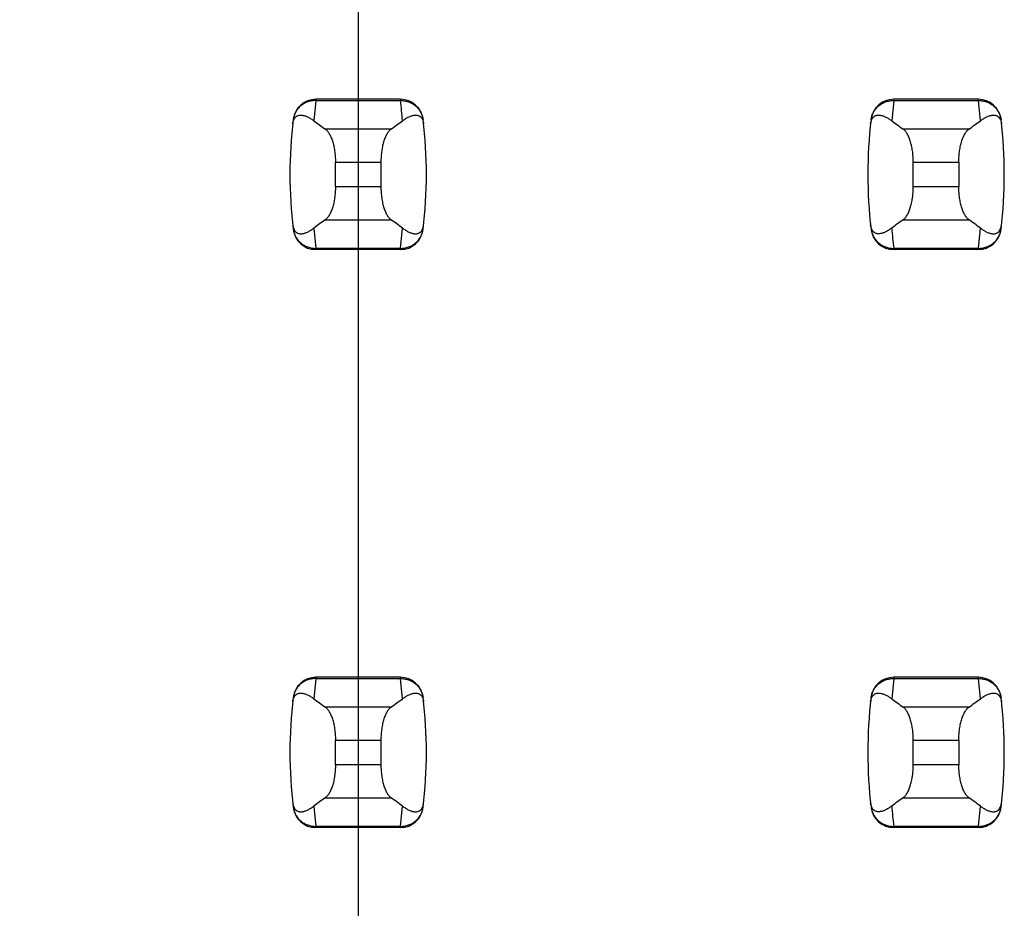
# Model space of a CAD drawing. Header units: inches. Extents: x 0.2 to 16.8, y 0.2 to 10.8.
# Tile 31 of 77: x 3.815 to 3.985, y 5.089 to 5.242. Entities that reach past the tile are written whole.
import ezdxf

# ---------------------------------------------------------------- set-up
doc = ezdxf.new("R2010")
doc.units = ezdxf.units.IN
doc.header["$LTSCALE"] = 0.935
doc.header["$MEASUREMENT"] = 0
doc.layers.get('0').update_dxf_attribs({"linetype": 'CONTINUOUS'})
doc.layers.add('DIMENSIONS', color=7, linetype='CONTINUOUS')
doc.styles.get("Standard").update_dxf_attribs({"font": 'txt', "width": 0.8})
doc.dimstyles.new('DIMSTYLE_1', dxfattribs={"dimtxt": 0.125, "dimasz": 0.18, "dimexe": 0.125, "dimexo": 0.0625, "dimgap": 0.09, "dimtad": 0, "dimtih": 1, "dimtoh": 1, "dimzin": 4, "dimdsep": 46, "dimtxsty": 'STANDARD', "dimblk": '_FILLED', "dimblk1": '_FILLED', "dimblk2": '_FILLED', "dimcen": 0.09, "dimadec": 0, "dimazin": 0, "dimtp": 0.01, "dimtm": 0.01, "dimtfac": 1, "dimtofl": 0, "dimtmove": 0, "dimatfit": 3, "dimldrblk": '_FILLED', "dimfxl": 1, "dimtolj": 1, "dimtzin": 4, "dimarcsym": 0})

# ---------------------------------------------------------------- blocks, each defined once
blk = doc.blocks.new('*D17')
at = {"layer": 'DIMENSIONS', "color": 2, "linetype": 'CONTINUOUS'}
blk.add_line((3.8734398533, 5.2781078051), (3.8734398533, 2.6056807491), dxfattribs=at)
at = {"layer": 'DIMENSIONS', "color": 2, "linetype": 'CONTINUOUS', "insert": (3.8109398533, 2.5431807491), "char_height": 0.125, "width": 0.725, "attachment_point": 3, "rotation": 90, "line_spacing_factor": 0.9}
blk.add_mtext('.12{\\Ftxt.shx;\\W1.000000;\\H0.125000; }[3]', dxfattribs=at)
blk = doc.blocks.new('_FILLED')
at = {"color": 0, "linetype": 'BYBLOCK'}
blk.add_solid([(0, 0), (-1, 0.1736111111), (-1, -0.1736111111)], dxfattribs=at)

msp = doc.modelspace()

# ---------------------------------------------------------------- linework, layer by layer
at = {"color": 9, "linetype": 'CONTINUOUS'}
for p, q in [((3.8661078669, 5.2284996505), (3.8657673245, 5.2249971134)), ((3.8661160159, 5.228700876), (3.8661078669, 5.2284996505)), ((3.8661078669, 5.2284996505), (3.8807720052, 5.2284996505)), ((3.8807638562, 5.228700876), (3.8807720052, 5.2284996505)), ((3.9661078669, 5.2284996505), (3.9657673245, 5.2249971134)), ((3.9661078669, 5.2284996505), (3.9661160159, 5.228700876)), ((3.9661078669, 5.2284996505), (3.9807720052, 5.2284996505)), ((3.9807720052, 5.2284996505), (3.9807638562, 5.228700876)), ((3.9811125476, 5.2249971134), (3.9807720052, 5.2284996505)), ((3.8791194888, 5.2235441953), (3.8677603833, 5.2235441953)), ((3.9791194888, 5.2235441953), (3.9677603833, 5.2235441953)), ((3.8695029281, 5.2178399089), (3.8773769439, 5.2178399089)), ((3.9695029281, 5.2178399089), (3.9773769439, 5.2178399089)), ((3.8773769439, 5.2135775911), (3.8695029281, 5.2135775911)), ((3.9773769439, 5.2135775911), (3.9695029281, 5.2135775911)), ((3.8677603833, 5.2078733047), (3.8791194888, 5.2078733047)), ((3.9677603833, 5.2078733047), (3.9791194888, 5.2078733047)), ((3.8657673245, 5.2064203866), (3.8661078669, 5.2029178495)), ((3.8807720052, 5.2029178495), (3.8811125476, 5.2064203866)), ((3.9807720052, 5.2029178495), (3.9811125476, 5.2064203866)), ((3.8807720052, 5.2029178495), (3.8661078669, 5.2029178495)), ((3.8661078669, 5.2029178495), (3.8661160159, 5.202716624)), ((3.8807720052, 5.2029178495), (3.8807638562, 5.202716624)), ((3.9807720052, 5.2029178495), (3.9661078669, 5.2029178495)), ((3.9661160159, 5.202716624), (3.9661078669, 5.2029178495)), ((3.9807638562, 5.202716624), (3.9807720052, 5.2029178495)), ((3.8661160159, 5.128700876), (3.8661078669, 5.1284996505)), ((3.8807638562, 5.128700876), (3.8807720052, 5.1284996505)), ((3.9661078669, 5.1284996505), (3.9661160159, 5.128700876)), ((3.9807720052, 5.1284996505), (3.9807638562, 5.128700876)), ((3.8661078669, 5.1284996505), (3.8657673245, 5.1249971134)), ((3.8661078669, 5.1284996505), (3.8807720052, 5.1284996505)), ((3.8811125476, 5.1249971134), (3.8807720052, 5.1284996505)), ((3.9661078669, 5.1284996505), (3.9657673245, 5.1249971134)), ((3.9661078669, 5.1284996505), (3.9807720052, 5.1284996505)), ((3.9811125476, 5.1249971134), (3.9807720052, 5.1284996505)), ((3.8791194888, 5.1235441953), (3.8677603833, 5.1235441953)), ((3.9791194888, 5.1235441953), (3.9677603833, 5.1235441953)), ((3.8695029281, 5.1178399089), (3.8773769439, 5.1178399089)), ((3.9695029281, 5.1178399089), (3.9773769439, 5.1178399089)), ((3.8773769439, 5.1135775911), (3.8695029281, 5.1135775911)), ((3.9773769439, 5.1135775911), (3.9695029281, 5.1135775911)), ((3.8657673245, 5.1064203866), (3.8661078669, 5.1029178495)), ((3.8677603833, 5.1078733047), (3.8791194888, 5.1078733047)), ((3.8807720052, 5.1029178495), (3.8811125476, 5.1064203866)), ((3.9677603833, 5.1078733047), (3.9791194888, 5.1078733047)), ((3.9807720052, 5.1029178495), (3.9811125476, 5.1064203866)), ((3.8807720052, 5.1029178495), (3.8661078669, 5.1029178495)), ((3.8661078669, 5.1029178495), (3.8661160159, 5.102716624)), ((3.8807720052, 5.1029178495), (3.8807638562, 5.102716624)), ((3.9807720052, 5.1029178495), (3.9661078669, 5.1029178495)), ((3.9661160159, 5.102716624), (3.9661078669, 5.1029178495)), ((3.9807638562, 5.102716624), (3.9807720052, 5.1029178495))]:
    msp.add_line(p, q, dxfattribs=at)
at = {"color": 7, "linetype": 'CONTINUOUS'}
for p, q in [((3.8807638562, 5.228700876), (3.8661160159, 5.228700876)), ((3.9807638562, 5.228700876), (3.9661160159, 5.228700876)), ((3.8622079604, 5.2252404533), (3.8621993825, 5.2251698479)), ((3.8846804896, 5.2251698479), (3.8846719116, 5.2252404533)), ((3.9622079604, 5.2252404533), (3.9621993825, 5.2251698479)), ((3.9846804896, 5.2251698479), (3.9846719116, 5.2252404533)), ((3.8695029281, 5.2135775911), (3.8695029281, 5.2178399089)), ((3.8773769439, 5.2178399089), (3.8773769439, 5.2135775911)), ((3.9695029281, 5.2135775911), (3.9695029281, 5.2178399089)), ((3.9773769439, 5.2178399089), (3.9773769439, 5.2135775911)), ((3.8621993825, 5.2062476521), (3.8622079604, 5.2061770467)), ((3.8846719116, 5.2061770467), (3.8846804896, 5.2062476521)), ((3.9621993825, 5.2062476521), (3.9622079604, 5.2061770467)), ((3.9846719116, 5.2061770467), (3.9846804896, 5.2062476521)), ((3.8807638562, 5.202716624), (3.8661160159, 5.202716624)), ((3.9807638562, 5.202716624), (3.9661160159, 5.202716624)), ((3.8807638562, 5.128700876), (3.8661160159, 5.128700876)), ((3.9807638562, 5.128700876), (3.9661160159, 5.128700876)), ((3.8622079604, 5.1252404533), (3.8621993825, 5.1251698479)), ((3.8846804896, 5.1251698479), (3.8846719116, 5.1252404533)), ((3.9622079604, 5.1252404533), (3.9621993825, 5.1251698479)), ((3.9846804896, 5.1251698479), (3.9846719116, 5.1252404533)), ((3.8695029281, 5.1135775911), (3.8695029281, 5.1178399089)), ((3.8773769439, 5.1178399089), (3.8773769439, 5.1135775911)), ((3.9695029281, 5.1135775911), (3.9695029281, 5.1178399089)), ((3.9773769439, 5.1178399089), (3.9773769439, 5.1135775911)), ((3.8621993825, 5.1062476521), (3.8622079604, 5.1061770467)), ((3.8846719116, 5.1061770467), (3.8846804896, 5.1062476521)), ((3.9621993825, 5.1062476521), (3.9622079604, 5.1061770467)), ((3.9846719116, 5.1061770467), (3.9846804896, 5.1062476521)), ((3.8807638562, 5.102716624), (3.8661160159, 5.102716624)), ((3.9807638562, 5.102716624), (3.9661160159, 5.102716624))]:
    msp.add_line(p, q, dxfattribs=at)
for centre, radius, start, end in [((3.8661160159, 5.2247638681), 0.0039370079, 90, 173.0471431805), ((3.8807638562, 5.2247638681), 0.0039370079, 6.9528568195, 90), ((3.9661160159, 5.2247638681), 0.0039370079, 90, 173.0471431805), ((3.9807638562, 5.2247638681), 0.0039370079, 6.9528568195, 90), ((3.9403690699, 5.21570875), 0.0787401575, 173.0988974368, 186.9011025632), ((3.8065108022, 5.21570875), 0.0787401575, 353.0988974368, 6.9011025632), ((4.0403690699, 5.21570875), 0.0787401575, 173.0988974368, 186.9011025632), ((3.9065108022, 5.21570875), 0.0787401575, 353.0988974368, 6.9011025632), ((3.8661160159, 5.2066536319), 0.0039370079, 186.9528568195, 270), ((3.8807638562, 5.2066536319), 0.0039370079, 270, 353.0471431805), ((3.9661160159, 5.2066536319), 0.0039370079, 186.9528568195, 270), ((3.9807638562, 5.2066536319), 0.0039370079, 270, 353.0471431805), ((3.8661160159, 5.1247638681), 0.0039370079, 90, 173.0471431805), ((3.8807638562, 5.1247638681), 0.0039370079, 6.9528568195, 90), ((3.9661160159, 5.1247638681), 0.0039370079, 90, 173.0471431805), ((3.9807638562, 5.1247638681), 0.0039370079, 6.9528568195, 90), ((3.9403690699, 5.11570875), 0.0787401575, 173.0988974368, 186.9011025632), ((3.8065108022, 5.11570875), 0.0787401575, 353.0988974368, 6.9011025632), ((4.0403690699, 5.11570875), 0.0787401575, 173.0988974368, 186.9011025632), ((3.9065108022, 5.11570875), 0.0787401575, 353.0988974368, 6.9011025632), ((3.8661160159, 5.1066536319), 0.0039370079, 186.9528568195, 270), ((3.8807638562, 5.1066536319), 0.0039370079, 270, 353.0471431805), ((3.9661160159, 5.1066536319), 0.0039370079, 186.9528568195, 270), ((3.9807638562, 5.1066536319), 0.0039370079, 270, 353.0471431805)]:
    msp.add_arc(centre, radius, start, end, dxfattribs=at)
at = {"color": 9, "linetype": 'CONTINUOUS'}
for centre, start, end in [((3.8065004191, 5.2195105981), 4.2056085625, 6.9009146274), ((4.040379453, 5.2119069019), 184.2056085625, 186.9009146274), ((4.040379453, 5.1119069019), 184.2056085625, 186.9009146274)]:
    msp.add_arc(centre, 0.0748135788, start, end, dxfattribs=at)
at = {"color": 7, "linetype": 'CONTINUOUS'}
for centre, major_axis, start_param, end_param in [((4.0515085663, 5.2424658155), (0.1968503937, 0), -2.8040324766, -2.7746840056), ((3.6953713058, 5.2424658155), (0.1968503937, 0), -0.366908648, -0.3375601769), ((4.1515085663, 5.2424658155), (0.1968503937, 0), -2.8040324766, -2.7746840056), ((3.7953713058, 5.2424658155), (0.1968503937, 0), -0.366908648, -0.337560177), ((4.0515085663, 5.1889516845), (0.1968503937, -0), 2.7746840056, 2.8040324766), ((3.6953713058, 5.1889516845), (0.1968503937, -0), 0.3375601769, 0.366908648), ((4.1515085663, 5.1889516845), (0.1968503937, -0), 2.7746840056, 2.8040324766), ((3.7953713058, 5.1889516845), (0.1968503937, -0), 0.3375601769, 0.366908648), ((4.0515085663, 5.1424658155), (0.1968503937, 0), -2.8040324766, -2.7746840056), ((3.6953713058, 5.1424658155), (0.1968503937, 0), -0.366908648, -0.3375601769), ((4.1515085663, 5.1424658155), (0.1968503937, 0), -2.8040324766, -2.7746840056), ((3.7953713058, 5.1424658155), (0.1968503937, 0), -0.366908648, -0.337560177), ((4.0515085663, 5.0889516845), (0.1968503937, -0), 2.7746840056, 2.8040324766), ((3.6953713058, 5.0889516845), (0.1968503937, -0), 0.3375601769, 0.366908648), ((4.1515085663, 5.0889516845), (0.1968503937, -0), 2.7746840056, 2.8040324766), ((3.7953713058, 5.0889516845), (0.1968503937, -0), 0.3375601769, 0.366908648)]:
    msp.add_ellipse(centre, major_axis=major_axis, ratio=0.2679491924, start_param=start_param, end_param=end_param, dxfattribs=at)
at = {"color": 9, "linetype": 'CONTINUOUS'}
for points, knots in [([(3.8661078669, 5.2284996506), (3.8658700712, 5.2285006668), (3.8653941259, 5.228460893), (3.8647033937, 5.2282797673), (3.8640578, 5.2279821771), (3.8634786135, 5.2275766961), (3.862988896, 5.2270725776), (3.8626016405, 5.2264908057), (3.8623284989, 5.225850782), (3.8622278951, 5.2253981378), (3.8621993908, 5.2251699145)], [0, 0, 0, 0, 0.1271704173, 0.2539001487, 0.3800501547, 0.505356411, 0.6298526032, 0.7537175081, 0.877001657, 1, 1, 1, 1]), ([(3.8807720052, 5.2284996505), (3.8810097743, 5.2285015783), (3.88148596, 5.2284620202), (3.882176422, 5.2282795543), (3.8828220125, 5.2279819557), (3.8834013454, 5.2275767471), (3.8838908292, 5.2270724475), (3.8842780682, 5.2264906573), (3.8845524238, 5.2258510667), (3.8846528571, 5.2253981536), (3.8846804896, 5.2251698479)], [0, 0, 0, 0, 0.1271521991, 0.2539158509, 0.3800860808, 0.5053558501, 0.629815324, 0.7537012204, 0.8770215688, 1, 1, 1, 1]), ([(3.9621993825, 5.2251698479), (3.962227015, 5.2253981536), (3.9623274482, 5.2258510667), (3.9626018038, 5.2264906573), (3.9629890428, 5.2270724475), (3.9634785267, 5.2275767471), (3.9640578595, 5.2279819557), (3.9647034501, 5.2282795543), (3.965393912, 5.2284620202), (3.9658700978, 5.2285015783), (3.9661078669, 5.2284996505)], [0, 0, 0, 0, 0.1229784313, 0.2462987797, 0.370184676, 0.49464415, 0.6199139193, 0.7460841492, 0.872847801, 1, 1, 1, 1]), ([(3.9807720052, 5.2284996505), (3.9810097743, 5.2285015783), (3.98148596, 5.2284620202), (3.982176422, 5.2282795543), (3.9828220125, 5.2279819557), (3.9834013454, 5.2275767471), (3.9838908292, 5.2270724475), (3.9842780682, 5.2264906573), (3.9845524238, 5.2258510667), (3.9846528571, 5.2253981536), (3.9846804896, 5.2251698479)], [0, 0, 0, 0, 0.1271521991, 0.2539158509, 0.3800860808, 0.5053558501, 0.629815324, 0.7537012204, 0.8770215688, 1, 1, 1, 1]), ([(3.8621993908, 5.2062475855), (3.8622279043, 5.2060193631), (3.8623285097, 5.2055667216), (3.8626016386, 5.2049266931), (3.8629888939, 5.204344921), (3.8634786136, 5.2038408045), (3.8640578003, 5.2034353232), (3.8647033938, 5.2031377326), (3.8653941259, 5.202956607), (3.8658700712, 5.2029168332), (3.8661078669, 5.2029178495)], [0, 0, 0, 0, 0.1229985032, 0.2462822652, 0.3701470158, 0.4946434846, 0.61994985, 0.7460997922, 0.8728295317, 1, 1, 1, 1]), ([(3.8807720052, 5.2029178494), (3.8810097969, 5.2029168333), (3.8814857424, 5.2029566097), (3.8821764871, 5.2031377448), (3.882822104, 5.2034352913), (3.8834012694, 5.2038407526), (3.8838907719, 5.2043450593), (3.8842780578, 5.2049268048), (3.8845524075, 5.205566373), (3.8846528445, 5.2060192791), (3.8846804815, 5.2062475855)], [0, 0, 0, 0, 0.1271655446, 0.2538944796, 0.3800505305, 0.5053463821, 0.6298162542, 0.753695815, 0.8770168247, 1, 1, 1, 1]), ([(3.9621993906, 5.2062475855), (3.9622132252, 5.2061332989), (3.9622521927, 5.2059058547), (3.9623429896, 5.205571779), (3.9624647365, 5.2052471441), (3.9626664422, 5.2048302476), (3.9629894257, 5.2043447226), (3.9633966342, 5.2039251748), (3.9637665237, 5.2036393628), (3.9641638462, 5.2033869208), (3.9647031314, 5.2031383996), (3.9653935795, 5.2029557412), (3.9658700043, 5.2029159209), (3.9661078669, 5.2029178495)], [0, 0, 0, 0, 0.0615395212, 0.1231249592, 0.1848057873, 0.2466011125, 0.3704098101, 0.4947149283, 0.5572145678, 0.619962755, 0.7460548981, 0.8728429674, 1, 1, 1, 1]), ([(3.9807720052, 5.2029178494), (3.9810097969, 5.2029168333), (3.9814857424, 5.2029566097), (3.9821764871, 5.2031377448), (3.982822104, 5.2034352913), (3.9834012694, 5.2038407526), (3.9838907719, 5.2043450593), (3.9842780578, 5.2049268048), (3.9845524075, 5.205566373), (3.9846528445, 5.2060192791), (3.9846804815, 5.2062475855)], [0, 0, 0, 0, 0.1271655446, 0.2538944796, 0.3800505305, 0.5053463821, 0.6298162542, 0.753695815, 0.8770168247, 1, 1, 1, 1]), ([(3.8661078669, 5.1284996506), (3.8658700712, 5.1285006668), (3.8653941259, 5.128460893), (3.8647033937, 5.1282797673), (3.8640578, 5.1279821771), (3.8634786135, 5.1275766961), (3.862988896, 5.1270725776), (3.8626016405, 5.1264908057), (3.8623284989, 5.125850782), (3.8622278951, 5.1253981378), (3.8621993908, 5.1251699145)], [0, 0, 0, 0, 0.1271704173, 0.2539001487, 0.3800501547, 0.505356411, 0.6298526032, 0.7537175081, 0.877001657, 1, 1, 1, 1]), ([(3.8807720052, 5.1284996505), (3.8810097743, 5.1285015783), (3.88148596, 5.1284620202), (3.882176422, 5.1282795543), (3.8828220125, 5.1279819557), (3.8834013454, 5.1275767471), (3.8838908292, 5.1270724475), (3.8842780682, 5.1264906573), (3.8845524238, 5.1258510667), (3.8846528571, 5.1253981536), (3.8846804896, 5.1251698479)], [0, 0, 0, 0, 0.1271521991, 0.2539158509, 0.3800860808, 0.5053558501, 0.629815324, 0.7537012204, 0.8770215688, 1, 1, 1, 1]), ([(3.9621993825, 5.1251698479), (3.962227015, 5.1253981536), (3.9623274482, 5.1258510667), (3.9626018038, 5.1264906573), (3.9629890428, 5.1270724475), (3.9634785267, 5.1275767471), (3.9640578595, 5.1279819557), (3.9647034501, 5.1282795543), (3.965393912, 5.1284620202), (3.9658700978, 5.1285015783), (3.9661078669, 5.1284996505)], [0, 0, 0, 0, 0.1229784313, 0.2462987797, 0.370184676, 0.49464415, 0.6199139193, 0.7460841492, 0.872847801, 1, 1, 1, 1]), ([(3.9807720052, 5.1284996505), (3.9810097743, 5.1285015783), (3.98148596, 5.1284620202), (3.982176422, 5.1282795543), (3.9828220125, 5.1279819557), (3.9834013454, 5.1275767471), (3.9838908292, 5.1270724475), (3.9842780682, 5.1264906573), (3.9845524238, 5.1258510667), (3.9846528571, 5.1253981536), (3.9846804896, 5.1251698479)], [0, 0, 0, 0, 0.1271521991, 0.2539158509, 0.3800860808, 0.5053558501, 0.629815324, 0.7537012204, 0.8770215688, 1, 1, 1, 1]), ([(3.8621993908, 5.1062475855), (3.8622279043, 5.1060193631), (3.8623285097, 5.1055667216), (3.8626016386, 5.1049266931), (3.8629888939, 5.104344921), (3.8634786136, 5.1038408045), (3.8640578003, 5.1034353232), (3.8647033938, 5.1031377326), (3.8653941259, 5.102956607), (3.8658700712, 5.1029168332), (3.8661078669, 5.1029178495)], [0, 0, 0, 0, 0.1229985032, 0.2462822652, 0.3701470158, 0.4946434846, 0.61994985, 0.7460997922, 0.8728295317, 1, 1, 1, 1]), ([(3.8807720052, 5.1029178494), (3.8810097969, 5.1029168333), (3.8814857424, 5.1029566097), (3.8821764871, 5.1031377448), (3.882822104, 5.1034352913), (3.8834012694, 5.1038407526), (3.8838907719, 5.1043450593), (3.8842780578, 5.1049268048), (3.8845524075, 5.105566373), (3.8846528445, 5.1060192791), (3.8846804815, 5.1062475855)], [0, 0, 0, 0, 0.1271655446, 0.2538944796, 0.3800505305, 0.5053463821, 0.6298162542, 0.753695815, 0.8770168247, 1, 1, 1, 1]), ([(3.9621993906, 5.1062475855), (3.9622132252, 5.1061332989), (3.9622521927, 5.1059058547), (3.9623429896, 5.105571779), (3.9624647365, 5.1052471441), (3.9626664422, 5.1048302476), (3.9629894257, 5.1043447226), (3.9633966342, 5.1039251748), (3.9637665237, 5.1036393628), (3.9641638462, 5.1033869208), (3.9647031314, 5.1031383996), (3.9653935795, 5.1029557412), (3.9658700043, 5.1029159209), (3.9661078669, 5.1029178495)], [0, 0, 0, 0, 0.0615395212, 0.1231249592, 0.1848057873, 0.2466011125, 0.3704098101, 0.4947149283, 0.5572145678, 0.619962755, 0.7460548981, 0.8728429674, 1, 1, 1, 1]), ([(3.9807720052, 5.1029178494), (3.9810097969, 5.1029168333), (3.9814857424, 5.1029566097), (3.9821764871, 5.1031377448), (3.982822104, 5.1034352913), (3.9834012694, 5.1038407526), (3.9838907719, 5.1043450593), (3.9842780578, 5.1049268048), (3.9845524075, 5.105566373), (3.9846528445, 5.1060192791), (3.9846804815, 5.1062475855)], [0, 0, 0, 0, 0.1271655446, 0.2538944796, 0.3800505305, 0.5053463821, 0.6298162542, 0.753695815, 0.8770168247, 1, 1, 1, 1])]:
    msp.add_open_spline(points, degree=3, knots=knots, dxfattribs=at)
at = {"color": 7, "linetype": 'CONTINUOUS'}
for points, knots in [([(3.8621152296, 5.2244465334), (3.8621281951, 5.224558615), (3.8621620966, 5.2247627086), (3.8622587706, 5.2250976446), (3.8623872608, 5.2253637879), (3.8625393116, 5.2255617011), (3.8626474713, 5.2256709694), (3.8627577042, 5.2257581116), (3.8629035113, 5.2258480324), (3.8630926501, 5.2259255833), (3.863326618, 5.225971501), (3.8635622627, 5.2259788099), (3.863799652, 5.2259554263), (3.8640390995, 5.2259060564), (3.8642806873, 5.2258337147), (3.8645243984, 5.2257404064), (3.8647701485, 5.2256275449), (3.8650178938, 5.2254962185), (3.8653568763, 5.2252936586), (3.8656043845, 5.2251207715), (3.8657673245, 5.2249971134)], [0, 0, 0, 0, 0.0706107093, 0.1290975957, 0.2179131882, 0.2532972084, 0.2849105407, 0.3138845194, 0.3410235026, 0.3919186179, 0.4408048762, 0.4894744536, 0.5389424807, 0.5897603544, 0.642245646, 0.6965965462, 0.7529450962, 0.8113823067, 0.8719884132, 1, 1, 1, 1]), ([(3.8811125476, 5.2249971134), (3.8812752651, 5.225121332), (3.8815991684, 5.2253480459), (3.8820217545, 5.2255875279), (3.8823555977, 5.2257401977), (3.882599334, 5.2258332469), (3.8828409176, 5.2259055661), (3.8830803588, 5.2259550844), (3.8833177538, 5.2259786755), (3.8835534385, 5.2259715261), (3.8837874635, 5.2259254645), (3.883976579, 5.2258475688), (3.8841223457, 5.2257573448), (3.8842325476, 5.2256700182), (3.8843406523, 5.2255607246), (3.8844926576, 5.2253634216), (3.8846217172, 5.2250982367), (3.884718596, 5.2247634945), (3.8847520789, 5.22455903), (3.8847646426, 5.2244465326)], [0, 0, 0, 0, 0.128121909, 0.2470806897, 0.3034026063, 0.3577441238, 0.4102349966, 0.4610646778, 0.5105426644, 0.5592178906, 0.6081150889, 0.6590438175, 0.6862094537, 0.715209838, 0.7468342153, 0.7821789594, 0.8707274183, 0.9291544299, 1, 1, 1, 1]), ([(3.9621152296, 5.2244465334), (3.9621281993, 5.2245586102), (3.9621621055, 5.2247626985), (3.9622587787, 5.2250976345), (3.9623872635, 5.2253637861), (3.962539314, 5.2255617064), (3.9626474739, 5.225670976), (3.962757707, 5.2257581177), (3.9629035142, 5.2258480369), (3.9630926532, 5.2259255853), (3.9633266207, 5.2259715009), (3.963562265, 5.2259788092), (3.963799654, 5.2259554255), (3.9640391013, 5.2259060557), (3.9642806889, 5.2258337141), (3.9645243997, 5.2257404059), (3.9647701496, 5.2256275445), (3.9650178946, 5.225496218), (3.9653568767, 5.2252936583), (3.9656043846, 5.2251207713), (3.9657673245, 5.2249971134)], [0, 0, 0, 0, 0.0706080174, 0.1290951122, 0.2179133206, 0.2532979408, 0.2849113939, 0.3138853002, 0.3410241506, 0.3919190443, 0.4408052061, 0.4894747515, 0.5389427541, 0.5897605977, 0.6422458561, 0.696596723, 0.7529452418, 0.8113824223, 0.8719884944, 1, 1, 1, 1]), ([(3.9811125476, 5.2249971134), (3.9812755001, 5.2251207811), (3.9815995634, 5.2253471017), (3.9820218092, 5.2255871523), (3.9823555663, 5.225740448), (3.9825992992, 5.2258337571), (3.9828409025, 5.2259061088), (3.9830803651, 5.225955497), (3.9833177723, 5.2259788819), (3.9835534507, 5.2259715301), (3.9837874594, 5.2259253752), (3.9839765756, 5.2258474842), (3.9841223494, 5.225757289), (3.9842325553, 5.2256699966), (3.9843406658, 5.22556074), (3.9844926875, 5.2253634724), (3.9846217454, 5.2250982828), (3.9847186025, 5.2247635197), (3.9847520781, 5.2245590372), (3.9847646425, 5.2244465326)], [0, 0, 0, 0, 0.1280284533, 0.2470469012, 0.3034021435, 0.3577597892, 0.4102519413, 0.4610765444, 0.5105505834, 0.5592265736, 0.6081269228, 0.6590555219, 0.6862185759, 0.7152146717, 0.7468335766, 0.7821728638, 0.8707184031, 0.9291508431, 1, 1, 1, 1]), ([(3.8677603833, 5.2235441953), (3.8678208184, 5.2235020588), (3.8679409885, 5.2234040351), (3.8681097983, 5.2232284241), (3.8682741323, 5.2230185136), (3.8684329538, 5.2227751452), (3.8685852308, 5.2224992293), (3.8687298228, 5.2221919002), (3.8688655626, 5.2218545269), (3.8689912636, 5.2214887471), (3.8691057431, 5.2210964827), (3.8692445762, 5.2205299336), (3.8693520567, 5.2199330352), (3.8694290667, 5.2193127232), (3.8694859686, 5.218663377), (3.8695029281, 5.2181703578), (3.8695029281, 5.2178399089)], [0, 0, 0, 0, 0.0360580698, 0.075631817, 0.1189997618, 0.1663380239, 0.2177153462, 0.2731190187, 0.3324672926, 0.3956112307, 0.4623418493, 0.5323898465, 0.6810284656, 0.7588186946, 0.8382696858, 1, 1, 1, 1]), ([(3.8791194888, 5.2235441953), (3.8790590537, 5.2235020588), (3.8789388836, 5.2234040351), (3.8787700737, 5.2232284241), (3.8786057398, 5.2230185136), (3.8784469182, 5.2227751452), (3.8782946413, 5.2224992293), (3.8781500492, 5.2221919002), (3.8780143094, 5.2218545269), (3.8778886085, 5.2214887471), (3.877774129, 5.2210964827), (3.8776352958, 5.2205299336), (3.8775278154, 5.2199330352), (3.8774508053, 5.2193127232), (3.8773939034, 5.218663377), (3.8773769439, 5.2181703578), (3.8773769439, 5.2178399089)], [0, 0, 0, 0, 0.0360580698, 0.075631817, 0.1189997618, 0.1663380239, 0.2177153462, 0.2731190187, 0.3324672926, 0.3956112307, 0.4623418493, 0.5323898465, 0.6810284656, 0.7588186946, 0.8382696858, 1, 1, 1, 1]), ([(3.9695029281, 5.2178399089), (3.9695029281, 5.2181703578), (3.9694859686, 5.218663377), (3.9694290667, 5.2193127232), (3.9693520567, 5.2199330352), (3.9692445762, 5.2205299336), (3.9691057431, 5.2210964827), (3.9689912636, 5.2214887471), (3.9688655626, 5.2218545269), (3.9687298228, 5.2221919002), (3.9685852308, 5.2224992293), (3.9684329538, 5.2227751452), (3.9682741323, 5.2230185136), (3.9681097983, 5.2232284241), (3.9679409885, 5.2234040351), (3.9678208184, 5.2235020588), (3.9677603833, 5.2235441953)], [0, 0, 0, 0, 0.1617303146, 0.2411813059, 0.3189715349, 0.4676101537, 0.537658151, 0.6043887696, 0.6675327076, 0.7268809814, 0.782284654, 0.8336619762, 0.8810002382, 0.924368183, 0.9639419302, 1, 1, 1, 1]), ([(3.9773769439, 5.2178399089), (3.9773769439, 5.2181703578), (3.9773939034, 5.218663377), (3.9774508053, 5.2193127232), (3.9775278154, 5.2199330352), (3.9776352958, 5.2205299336), (3.977774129, 5.2210964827), (3.9778886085, 5.2214887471), (3.9780143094, 5.2218545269), (3.9781500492, 5.2221919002), (3.9782946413, 5.2224992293), (3.9784469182, 5.2227751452), (3.9786057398, 5.2230185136), (3.9787700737, 5.2232284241), (3.9789388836, 5.2234040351), (3.9790590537, 5.2235020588), (3.9791194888, 5.2235441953)], [0, 0, 0, 0, 0.1617303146, 0.2411813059, 0.3189715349, 0.4676101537, 0.537658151, 0.6043887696, 0.6675327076, 0.7268809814, 0.782284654, 0.8336619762, 0.8810002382, 0.924368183, 0.9639419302, 1, 1, 1, 1]), ([(3.8695029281, 5.2135775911), (3.8695029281, 5.2132471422), (3.8694859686, 5.212754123), (3.8694290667, 5.2121047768), (3.8693520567, 5.2114844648), (3.8692445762, 5.2108875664), (3.8691057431, 5.2103210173), (3.8689912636, 5.2099287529), (3.8688655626, 5.2095629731), (3.8687298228, 5.2092255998), (3.8685852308, 5.2089182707), (3.8684329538, 5.2086423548), (3.8682741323, 5.2083989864), (3.8681097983, 5.2081890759), (3.8679409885, 5.2080134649), (3.8678208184, 5.2079154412), (3.8677603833, 5.2078733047)], [0, 0, 0, 0, 0.1617303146, 0.2411813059, 0.3189715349, 0.4676101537, 0.537658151, 0.6043887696, 0.6675327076, 0.7268809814, 0.782284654, 0.8336619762, 0.8810002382, 0.924368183, 0.9639419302, 1, 1, 1, 1]), ([(3.8773769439, 5.2135775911), (3.8773769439, 5.2132471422), (3.8773939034, 5.212754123), (3.8774508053, 5.2121047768), (3.8775278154, 5.2114844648), (3.8776352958, 5.2108875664), (3.877774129, 5.2103210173), (3.8778886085, 5.2099287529), (3.8780143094, 5.2095629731), (3.8781500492, 5.2092255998), (3.8782946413, 5.2089182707), (3.8784469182, 5.2086423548), (3.8786057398, 5.2083989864), (3.8787700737, 5.2081890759), (3.8789388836, 5.2080134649), (3.8790590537, 5.2079154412), (3.8791194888, 5.2078733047)], [0, 0, 0, 0, 0.1617303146, 0.2411813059, 0.3189715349, 0.4676101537, 0.537658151, 0.6043887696, 0.6675327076, 0.7268809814, 0.782284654, 0.8336619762, 0.8810002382, 0.924368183, 0.9639419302, 1, 1, 1, 1]), ([(3.9677603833, 5.2078733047), (3.9678208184, 5.2079154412), (3.9679409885, 5.2080134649), (3.9681097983, 5.2081890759), (3.9682741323, 5.2083989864), (3.9684329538, 5.2086423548), (3.9685852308, 5.2089182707), (3.9687298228, 5.2092255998), (3.9688655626, 5.2095629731), (3.9689912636, 5.2099287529), (3.9691057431, 5.2103210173), (3.9692445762, 5.2108875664), (3.9693520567, 5.2114844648), (3.9694290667, 5.2121047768), (3.9694859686, 5.212754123), (3.9695029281, 5.2132471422), (3.9695029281, 5.2135775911)], [0, 0, 0, 0, 0.0360580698, 0.075631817, 0.1189997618, 0.1663380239, 0.2177153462, 0.2731190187, 0.3324672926, 0.3956112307, 0.4623418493, 0.5323898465, 0.6810284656, 0.7588186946, 0.8382696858, 1, 1, 1, 1]), ([(3.9791194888, 5.2078733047), (3.9790590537, 5.2079154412), (3.9789388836, 5.2080134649), (3.9787700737, 5.2081890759), (3.9786057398, 5.2083989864), (3.9784469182, 5.2086423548), (3.9782946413, 5.2089182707), (3.9781500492, 5.2092255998), (3.9780143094, 5.2095629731), (3.9778886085, 5.2099287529), (3.977774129, 5.2103210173), (3.9776352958, 5.2108875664), (3.9775278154, 5.2114844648), (3.9774508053, 5.2121047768), (3.9773939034, 5.212754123), (3.9773769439, 5.2132471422), (3.9773769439, 5.2135775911)], [0, 0, 0, 0, 0.0360580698, 0.075631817, 0.1189997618, 0.1663380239, 0.2177153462, 0.2731190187, 0.3324672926, 0.3956112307, 0.4623418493, 0.5323898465, 0.6810284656, 0.7588186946, 0.8382696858, 1, 1, 1, 1]), ([(3.8621152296, 5.2069709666), (3.8621281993, 5.2068588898), (3.8621621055, 5.2066548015), (3.8622587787, 5.2063198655), (3.8623872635, 5.2060537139), (3.862539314, 5.2058557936), (3.8626474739, 5.205746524), (3.862757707, 5.2056593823), (3.8629035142, 5.2055694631), (3.8630926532, 5.2054919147), (3.8633266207, 5.2054459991), (3.863562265, 5.2054386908), (3.863799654, 5.2054620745), (3.8640391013, 5.2055114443), (3.8642806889, 5.2055837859), (3.8645243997, 5.2056770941), (3.8647701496, 5.2057899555), (3.8650178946, 5.205921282), (3.8653568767, 5.2061238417), (3.8656043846, 5.2062967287), (3.8657673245, 5.2064203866)], [0, 0, 0, 0, 0.0706080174, 0.1290951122, 0.2179133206, 0.2532979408, 0.2849113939, 0.3138853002, 0.3410241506, 0.3919190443, 0.4408052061, 0.4894747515, 0.5389427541, 0.5897605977, 0.6422458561, 0.696596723, 0.7529452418, 0.8113824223, 0.8719884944, 1, 1, 1, 1]), ([(3.8811125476, 5.2064203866), (3.881275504, 5.2062967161), (3.8815995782, 5.2060703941), (3.8820218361, 5.2058303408), (3.8823556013, 5.2056770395), (3.88259934, 5.2055837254), (3.8828409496, 5.205511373), (3.8830804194, 5.2054619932), (3.8833178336, 5.2054386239), (3.8835535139, 5.2054459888), (3.8837875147, 5.2054921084), (3.8839766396, 5.2055698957), (3.8841224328, 5.2056599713), (3.8842326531, 5.2057471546), (3.8843407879, 5.2058563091), (3.8844928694, 5.2060535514), (3.8846218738, 5.2063188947), (3.8847186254, 5.20665384), (3.884752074, 5.2068584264), (3.8847646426, 5.2069709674)], [0, 0, 0, 0, 0.1280244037, 0.2470392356, 0.3033929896, 0.3577492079, 0.4102397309, 0.4610624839, 0.5105347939, 0.5592093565, 0.6081067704, 0.6590250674, 0.6861777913, 0.7151598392, 0.746762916, 0.7820914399, 0.8706624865, 0.9291317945, 1, 1, 1, 1]), ([(3.9657673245, 5.2064203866), (3.965604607, 5.206296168), (3.9652807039, 5.2060694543), (3.964858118, 5.2058299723), (3.9645242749, 5.2056773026), (3.9642805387, 5.2055842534), (3.9640389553, 5.2055119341), (3.9637995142, 5.2054624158), (3.9635621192, 5.2054388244), (3.9633264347, 5.2054459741), (3.9630924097, 5.2054920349), (3.9629032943, 5.2055699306), (3.9627575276, 5.2056601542), (3.9626473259, 5.2057474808), (3.9625392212, 5.2058567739), (3.9623872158, 5.2060540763), (3.9622581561, 5.2063192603), (3.9621612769, 5.2066540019), (3.9621277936, 5.2068584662), (3.9621152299, 5.2069709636)], [0, 0, 0, 0, 0.1281219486, 0.2470807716, 0.3034027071, 0.3577442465, 0.4102351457, 0.4610648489, 0.510542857, 0.5592181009, 0.6081153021, 0.6590440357, 0.6862096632, 0.7152100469, 0.7468343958, 0.7821790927, 0.8707274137, 0.9291543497, 1, 1, 1, 1]), ([(3.9811125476, 5.2064203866), (3.981275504, 5.2062967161), (3.9815995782, 5.2060703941), (3.9820218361, 5.2058303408), (3.9823556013, 5.2056770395), (3.98259934, 5.2055837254), (3.9828409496, 5.205511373), (3.9830804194, 5.2054619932), (3.9833178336, 5.2054386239), (3.9835535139, 5.2054459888), (3.9837875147, 5.2054921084), (3.9839766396, 5.2055698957), (3.9841224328, 5.2056599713), (3.9842326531, 5.2057471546), (3.9843407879, 5.2058563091), (3.9844928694, 5.2060535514), (3.9846218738, 5.2063188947), (3.9847186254, 5.20665384), (3.984752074, 5.2068584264), (3.9847646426, 5.2069709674)], [0, 0, 0, 0, 0.1280244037, 0.2470392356, 0.3033929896, 0.3577492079, 0.4102397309, 0.4610624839, 0.5105347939, 0.5592093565, 0.6081067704, 0.6590250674, 0.6861777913, 0.7151598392, 0.746762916, 0.7820914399, 0.8706624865, 0.9291317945, 1, 1, 1, 1]), ([(3.8621152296, 5.1244465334), (3.8621281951, 5.124558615), (3.8621620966, 5.1247627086), (3.8622587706, 5.1250976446), (3.8623872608, 5.1253637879), (3.8625393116, 5.1255617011), (3.8626474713, 5.1256709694), (3.8627577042, 5.1257581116), (3.8629035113, 5.1258480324), (3.8630926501, 5.1259255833), (3.863326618, 5.125971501), (3.8635622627, 5.1259788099), (3.863799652, 5.1259554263), (3.8640390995, 5.1259060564), (3.8642806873, 5.1258337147), (3.8645243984, 5.1257404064), (3.8647701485, 5.1256275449), (3.8650178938, 5.1254962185), (3.8653568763, 5.1252936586), (3.8656043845, 5.1251207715), (3.8657673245, 5.1249971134)], [0, 0, 0, 0, 0.0706107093, 0.1290975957, 0.2179131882, 0.2532972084, 0.2849105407, 0.3138845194, 0.3410235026, 0.3919186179, 0.4408048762, 0.4894744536, 0.5389424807, 0.5897603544, 0.642245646, 0.6965965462, 0.7529450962, 0.8113823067, 0.8719884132, 1, 1, 1, 1]), ([(3.8811125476, 5.1249971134), (3.8812755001, 5.1251207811), (3.8815995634, 5.1253471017), (3.8820218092, 5.1255871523), (3.8823555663, 5.125740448), (3.8825992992, 5.1258337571), (3.8828409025, 5.1259061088), (3.8830803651, 5.125955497), (3.8833177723, 5.1259788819), (3.8835534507, 5.1259715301), (3.8837874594, 5.1259253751), (3.8839765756, 5.1258474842), (3.8841223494, 5.125757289), (3.8842325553, 5.1256699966), (3.8843406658, 5.12556074), (3.8844926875, 5.1253634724), (3.8846217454, 5.1250982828), (3.8847186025, 5.1247635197), (3.8847520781, 5.1245590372), (3.8847646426, 5.1244465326)], [0, 0, 0, 0, 0.1280284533, 0.2470469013, 0.3034021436, 0.3577597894, 0.4102519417, 0.4610765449, 0.510550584, 0.5592265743, 0.6081269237, 0.6590555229, 0.686218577, 0.7152146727, 0.7468335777, 0.7821728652, 0.8707184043, 0.9291508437, 1, 1, 1, 1]), ([(3.9621152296, 5.1244465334), (3.9621281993, 5.1245586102), (3.9621621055, 5.1247626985), (3.9622587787, 5.1250976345), (3.9623872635, 5.1253637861), (3.962539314, 5.1255617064), (3.9626474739, 5.125670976), (3.962757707, 5.1257581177), (3.9629035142, 5.1258480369), (3.9630926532, 5.1259255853), (3.9633266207, 5.1259715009), (3.963562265, 5.1259788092), (3.963799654, 5.1259554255), (3.9640391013, 5.1259060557), (3.9642806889, 5.1258337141), (3.9645243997, 5.1257404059), (3.9647701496, 5.1256275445), (3.9650178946, 5.125496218), (3.9653568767, 5.1252936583), (3.9656043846, 5.1251207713), (3.9657673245, 5.1249971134)], [0, 0, 0, 0, 0.0706080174, 0.1290951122, 0.2179133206, 0.2532979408, 0.2849113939, 0.3138853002, 0.3410241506, 0.3919190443, 0.4408052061, 0.4894747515, 0.5389427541, 0.5897605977, 0.6422458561, 0.696596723, 0.7529452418, 0.8113824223, 0.8719884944, 1, 1, 1, 1]), ([(3.9811125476, 5.1249971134), (3.9812755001, 5.1251207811), (3.9815995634, 5.1253471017), (3.9820218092, 5.1255871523), (3.9823555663, 5.125740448), (3.9825992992, 5.1258337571), (3.9828409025, 5.1259061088), (3.9830803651, 5.125955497), (3.9833177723, 5.1259788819), (3.9835534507, 5.1259715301), (3.9837874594, 5.1259253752), (3.9839765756, 5.1258474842), (3.9841223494, 5.125757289), (3.9842325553, 5.1256699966), (3.9843406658, 5.12556074), (3.9844926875, 5.1253634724), (3.9846217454, 5.1250982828), (3.9847186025, 5.1247635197), (3.9847520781, 5.1245590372), (3.9847646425, 5.1244465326)], [0, 0, 0, 0, 0.1280284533, 0.2470469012, 0.3034021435, 0.3577597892, 0.4102519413, 0.4610765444, 0.5105505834, 0.5592265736, 0.6081269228, 0.6590555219, 0.6862185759, 0.7152146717, 0.7468335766, 0.7821728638, 0.8707184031, 0.9291508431, 1, 1, 1, 1]), ([(3.8677603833, 5.1235441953), (3.8678208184, 5.1235020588), (3.8679409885, 5.1234040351), (3.8681097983, 5.1232284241), (3.8682741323, 5.1230185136), (3.8684329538, 5.1227751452), (3.8685852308, 5.1224992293), (3.8687298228, 5.1221919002), (3.8688655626, 5.1218545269), (3.8689912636, 5.1214887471), (3.8691057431, 5.1210964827), (3.8692445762, 5.1205299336), (3.8693520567, 5.1199330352), (3.8694290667, 5.1193127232), (3.8694859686, 5.118663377), (3.8695029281, 5.1181703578), (3.8695029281, 5.1178399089)], [0, 0, 0, 0, 0.0360580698, 0.075631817, 0.1189997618, 0.1663380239, 0.2177153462, 0.2731190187, 0.3324672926, 0.3956112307, 0.4623418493, 0.5323898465, 0.6810284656, 0.7588186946, 0.8382696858, 1, 1, 1, 1]), ([(3.8791194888, 5.1235441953), (3.8790590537, 5.1235020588), (3.8789388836, 5.1234040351), (3.8787700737, 5.1232284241), (3.8786057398, 5.1230185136), (3.8784469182, 5.1227751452), (3.8782946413, 5.1224992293), (3.8781500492, 5.1221919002), (3.8780143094, 5.1218545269), (3.8778886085, 5.1214887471), (3.877774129, 5.1210964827), (3.8776352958, 5.1205299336), (3.8775278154, 5.1199330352), (3.8774508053, 5.1193127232), (3.8773939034, 5.118663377), (3.8773769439, 5.1181703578), (3.8773769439, 5.1178399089)], [0, 0, 0, 0, 0.0360580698, 0.075631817, 0.1189997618, 0.1663380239, 0.2177153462, 0.2731190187, 0.3324672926, 0.3956112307, 0.4623418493, 0.5323898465, 0.6810284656, 0.7588186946, 0.8382696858, 1, 1, 1, 1]), ([(3.9695029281, 5.1178399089), (3.9695029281, 5.1181703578), (3.9694859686, 5.118663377), (3.9694290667, 5.1193127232), (3.9693520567, 5.1199330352), (3.9692445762, 5.1205299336), (3.9691057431, 5.1210964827), (3.9689912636, 5.1214887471), (3.9688655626, 5.1218545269), (3.9687298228, 5.1221919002), (3.9685852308, 5.1224992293), (3.9684329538, 5.1227751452), (3.9682741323, 5.1230185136), (3.9681097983, 5.1232284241), (3.9679409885, 5.1234040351), (3.9678208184, 5.1235020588), (3.9677603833, 5.1235441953)], [0, 0, 0, 0, 0.1617303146, 0.2411813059, 0.3189715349, 0.4676101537, 0.537658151, 0.6043887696, 0.6675327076, 0.7268809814, 0.782284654, 0.8336619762, 0.8810002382, 0.924368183, 0.9639419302, 1, 1, 1, 1]), ([(3.9773769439, 5.1178399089), (3.9773769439, 5.1181703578), (3.9773939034, 5.118663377), (3.9774508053, 5.1193127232), (3.9775278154, 5.1199330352), (3.9776352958, 5.1205299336), (3.977774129, 5.1210964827), (3.9778886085, 5.1214887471), (3.9780143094, 5.1218545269), (3.9781500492, 5.1221919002), (3.9782946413, 5.1224992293), (3.9784469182, 5.1227751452), (3.9786057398, 5.1230185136), (3.9787700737, 5.1232284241), (3.9789388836, 5.1234040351), (3.9790590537, 5.1235020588), (3.9791194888, 5.1235441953)], [0, 0, 0, 0, 0.1617303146, 0.2411813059, 0.3189715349, 0.4676101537, 0.537658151, 0.6043887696, 0.6675327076, 0.7268809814, 0.782284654, 0.8336619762, 0.8810002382, 0.924368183, 0.9639419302, 1, 1, 1, 1]), ([(3.8695029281, 5.1135775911), (3.8695029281, 5.1132471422), (3.8694859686, 5.112754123), (3.8694290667, 5.1121047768), (3.8693520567, 5.1114844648), (3.8692445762, 5.1108875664), (3.8691057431, 5.1103210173), (3.8689912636, 5.1099287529), (3.8688655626, 5.1095629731), (3.8687298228, 5.1092255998), (3.8685852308, 5.1089182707), (3.8684329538, 5.1086423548), (3.8682741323, 5.1083989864), (3.8681097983, 5.1081890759), (3.8679409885, 5.1080134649), (3.8678208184, 5.1079154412), (3.8677603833, 5.1078733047)], [0, 0, 0, 0, 0.1617303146, 0.2411813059, 0.3189715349, 0.4676101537, 0.537658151, 0.6043887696, 0.6675327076, 0.7268809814, 0.782284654, 0.8336619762, 0.8810002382, 0.924368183, 0.9639419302, 1, 1, 1, 1]), ([(3.8773769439, 5.1135775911), (3.8773769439, 5.1132471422), (3.8773939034, 5.112754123), (3.8774508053, 5.1121047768), (3.8775278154, 5.1114844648), (3.8776352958, 5.1108875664), (3.877774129, 5.1103210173), (3.8778886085, 5.1099287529), (3.8780143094, 5.1095629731), (3.8781500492, 5.1092255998), (3.8782946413, 5.1089182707), (3.8784469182, 5.1086423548), (3.8786057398, 5.1083989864), (3.8787700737, 5.1081890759), (3.8789388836, 5.1080134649), (3.8790590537, 5.1079154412), (3.8791194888, 5.1078733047)], [0, 0, 0, 0, 0.1617303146, 0.2411813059, 0.3189715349, 0.4676101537, 0.537658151, 0.6043887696, 0.6675327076, 0.7268809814, 0.782284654, 0.8336619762, 0.8810002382, 0.924368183, 0.9639419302, 1, 1, 1, 1]), ([(3.9677603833, 5.1078733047), (3.9678208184, 5.1079154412), (3.9679409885, 5.1080134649), (3.9681097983, 5.1081890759), (3.9682741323, 5.1083989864), (3.9684329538, 5.1086423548), (3.9685852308, 5.1089182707), (3.9687298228, 5.1092255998), (3.9688655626, 5.1095629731), (3.9689912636, 5.1099287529), (3.9691057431, 5.1103210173), (3.9692445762, 5.1108875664), (3.9693520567, 5.1114844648), (3.9694290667, 5.1121047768), (3.9694859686, 5.112754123), (3.9695029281, 5.1132471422), (3.9695029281, 5.1135775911)], [0, 0, 0, 0, 0.0360580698, 0.075631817, 0.1189997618, 0.1663380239, 0.2177153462, 0.2731190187, 0.3324672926, 0.3956112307, 0.4623418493, 0.5323898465, 0.6810284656, 0.7588186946, 0.8382696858, 1, 1, 1, 1]), ([(3.9791194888, 5.1078733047), (3.9790590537, 5.1079154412), (3.9789388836, 5.1080134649), (3.9787700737, 5.1081890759), (3.9786057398, 5.1083989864), (3.9784469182, 5.1086423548), (3.9782946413, 5.1089182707), (3.9781500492, 5.1092255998), (3.9780143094, 5.1095629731), (3.9778886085, 5.1099287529), (3.977774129, 5.1103210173), (3.9776352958, 5.1108875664), (3.9775278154, 5.1114844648), (3.9774508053, 5.1121047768), (3.9773939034, 5.112754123), (3.9773769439, 5.1132471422), (3.9773769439, 5.1135775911)], [0, 0, 0, 0, 0.0360580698, 0.075631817, 0.1189997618, 0.1663380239, 0.2177153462, 0.2731190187, 0.3324672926, 0.3956112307, 0.4623418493, 0.5323898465, 0.6810284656, 0.7588186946, 0.8382696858, 1, 1, 1, 1]), ([(3.8621152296, 5.1069709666), (3.8621281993, 5.1068588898), (3.8621621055, 5.1066548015), (3.8622587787, 5.1063198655), (3.8623872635, 5.1060537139), (3.862539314, 5.1058557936), (3.8626474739, 5.105746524), (3.862757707, 5.1056593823), (3.8629035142, 5.1055694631), (3.8630926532, 5.1054919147), (3.8633266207, 5.1054459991), (3.863562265, 5.1054386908), (3.863799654, 5.1054620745), (3.8640391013, 5.1055114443), (3.8642806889, 5.1055837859), (3.8645243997, 5.1056770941), (3.8647701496, 5.1057899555), (3.8650178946, 5.105921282), (3.8653568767, 5.1061238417), (3.8656043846, 5.1062967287), (3.8657673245, 5.1064203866)], [0, 0, 0, 0, 0.0706080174, 0.1290951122, 0.2179133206, 0.2532979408, 0.2849113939, 0.3138853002, 0.3410241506, 0.3919190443, 0.4408052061, 0.4894747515, 0.5389427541, 0.5897605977, 0.6422458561, 0.696596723, 0.7529452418, 0.8113824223, 0.8719884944, 1, 1, 1, 1]), ([(3.8811125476, 5.1064203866), (3.881275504, 5.1062967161), (3.8815995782, 5.1060703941), (3.8820218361, 5.1058303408), (3.8823556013, 5.1056770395), (3.88259934, 5.1055837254), (3.8828409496, 5.105511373), (3.8830804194, 5.1054619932), (3.8833178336, 5.1054386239), (3.8835535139, 5.1054459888), (3.8837875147, 5.1054921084), (3.8839766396, 5.1055698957), (3.8841224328, 5.1056599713), (3.8842326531, 5.1057471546), (3.8843407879, 5.1058563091), (3.8844928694, 5.1060535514), (3.8846218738, 5.1063188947), (3.8847186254, 5.10665384), (3.884752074, 5.1068584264), (3.8847646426, 5.1069709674)], [0, 0, 0, 0, 0.1280244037, 0.2470392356, 0.3033929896, 0.3577492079, 0.4102397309, 0.4610624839, 0.5105347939, 0.5592093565, 0.6081067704, 0.6590250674, 0.6861777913, 0.7151598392, 0.746762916, 0.7820914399, 0.8706624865, 0.9291317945, 1, 1, 1, 1]), ([(3.9657673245, 5.1064203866), (3.965604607, 5.106296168), (3.9652807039, 5.1060694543), (3.964858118, 5.1058299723), (3.9645242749, 5.1056773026), (3.9642805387, 5.1055842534), (3.9640389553, 5.1055119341), (3.9637995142, 5.1054624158), (3.9635621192, 5.1054388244), (3.9633264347, 5.1054459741), (3.9630924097, 5.1054920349), (3.9629032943, 5.1055699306), (3.9627575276, 5.1056601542), (3.9626473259, 5.1057474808), (3.9625392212, 5.1058567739), (3.9623872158, 5.1060540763), (3.9622581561, 5.1063192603), (3.9621612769, 5.1066540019), (3.9621277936, 5.1068584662), (3.9621152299, 5.1069709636)], [0, 0, 0, 0, 0.1281219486, 0.2470807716, 0.3034027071, 0.3577442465, 0.4102351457, 0.4610648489, 0.510542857, 0.5592181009, 0.6081153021, 0.6590440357, 0.6862096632, 0.7152100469, 0.7468343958, 0.7821790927, 0.8707274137, 0.9291543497, 1, 1, 1, 1]), ([(3.9811125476, 5.1064203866), (3.981275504, 5.1062967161), (3.9815995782, 5.1060703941), (3.9820218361, 5.1058303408), (3.9823556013, 5.1056770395), (3.98259934, 5.1055837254), (3.9828409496, 5.105511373), (3.9830804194, 5.1054619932), (3.9833178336, 5.1054386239), (3.9835535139, 5.1054459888), (3.9837875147, 5.1054921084), (3.9839766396, 5.1055698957), (3.9841224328, 5.1056599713), (3.9842326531, 5.1057471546), (3.9843407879, 5.1058563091), (3.9844928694, 5.1060535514), (3.9846218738, 5.1063188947), (3.9847186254, 5.10665384), (3.984752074, 5.1068584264), (3.9847646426, 5.1069709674)], [0, 0, 0, 0, 0.1280244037, 0.2470392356, 0.3033929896, 0.3577492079, 0.4102397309, 0.4610624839, 0.5105347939, 0.5592093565, 0.6081067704, 0.6590250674, 0.6861777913, 0.7151598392, 0.746762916, 0.7820914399, 0.8706624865, 0.9291317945, 1, 1, 1, 1])]:
    msp.add_open_spline(points, degree=3, knots=knots, dxfattribs=at)

# ---------------------------------------------------------------- dimensions: what is measured, and where the dimension line sits
at = {"layer": 'DIMENSIONS', "color": 2, "linetype": 'CONTINUOUS'}
dim = msp.add_ordinate_dim(feature_location=(3.8734398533, 5.2781078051), offset=(0, -2.6724270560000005), dtype=1, origin=(3.756928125, 5.3406078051), dimstyle='DIMSTYLE_1', override={"dimtad": 1, "dimtih": 0, "dimtoh": 0}, dxfattribs=at)
dim.commit()
dim.dimension.update_dxf_attribs({"geometry": '*D17', "text_midpoint": (3.8734398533, 2.1806807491)})

doc.saveas('drawing.dxf')
